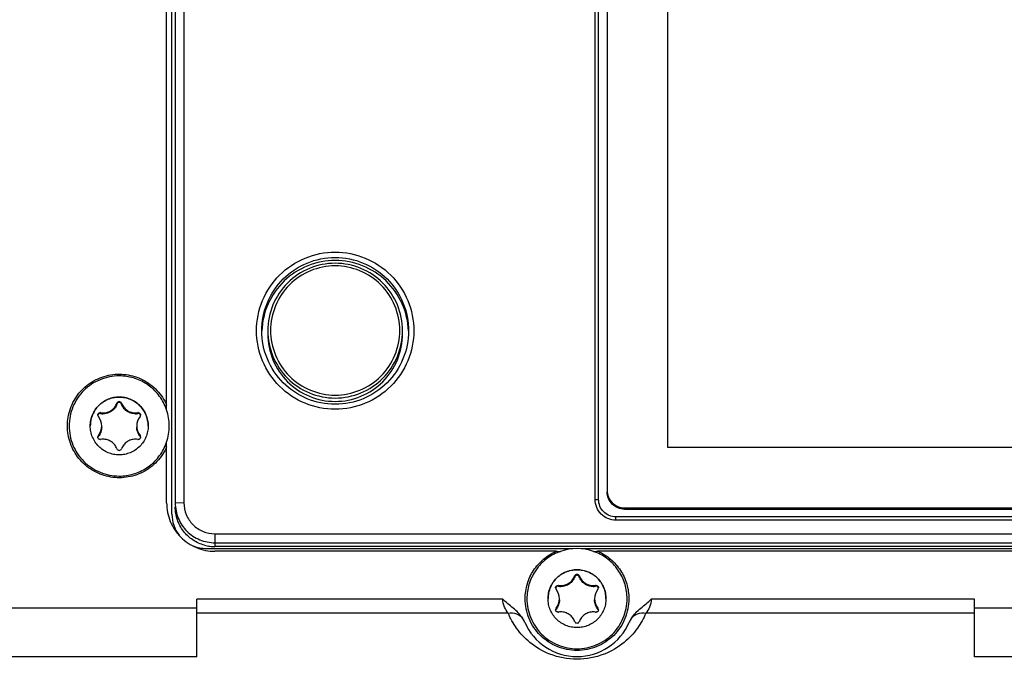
# Model space of a CAD drawing. Header units: millimetres. Extents: x 0 to 420, y 0 to 297.
# Tile 21 of 82: x 105 to 122, y 126 to 137. Entities that reach past the tile are written whole.
import ezdxf

# ---------------------------------------------------------------- set-up
doc = ezdxf.new("R2010")
doc.units = ezdxf.units.MM
doc.header["$LTSCALE"] = 23.1
doc.layers.get('0').update_dxf_attribs({"linetype": 'CONTINUOUS'})
doc.layers.add('02___PRT_ALL_AXES', color=7, linetype='CONTINUOUS')

msp = doc.modelspace()

# ---------------------------------------------------------------- linework, layer by layer
at = {"color": 7, "linetype": 'Continuous'}
for p, q in [((107.1541, 128.5757), (107.1541, 142.0375)), ((107.2122, 141.9367), (107.2122, 128.7707)), ((107.3622, 141.9419), (107.3622, 128.776)), ((114.5041, 128.8319), (114.5041, 141.886)), ((114.5641, 128.8298), (114.5641, 141.8839)), ((114.7141, 141.728), (114.7141, 128.9857)), ((115.7641, 129.7353), (115.7641, 140.9784)), ((107.0622, 130.3887), (107.0622, 140.3193)), ((108.8191, 131.7623), (108.8191, 131.7036)), ((111.1591, 131.7036), (111.1591, 131.7623)), ((106.1996, 130.5025), (106.1996, 130.4873)), ((106.2786, 130.5025), (106.2786, 130.4873)), ((105.9161, 130.3389), (105.9161, 130.3237)), ((106.5622, 130.3389), (106.5622, 130.3237)), ((105.8766, 129.9433), (105.8766, 129.9282)), ((106.6017, 129.9433), (106.6017, 129.9282)), ((107.0622, 128.7718), (107.0622, 129.8257)), ((130.6141, 129.7353), (115.7641, 129.7353)), ((107.3622, 128.776), (107.2122, 128.7707)), ((114.5041, 128.8319), (114.5641, 128.8298)), ((115.0141, 128.6859), (131.3641, 128.6859)), ((115.0141, 128.6639), (115.0141, 128.6859)), ((115.0141, 128.6639), (131.3641, 128.6639)), ((131.5141, 128.53), (114.8641, 128.53)), ((114.8641, 128.4722), (114.8641, 128.53)), ((131.5141, 128.4722), (114.8641, 128.4722)), ((107.9021, 128.2364), (138.4761, 128.2364)), ((107.9021, 128.2364), (107.9021, 128.0132)), ((107.9021, 128.0812), (138.4761, 128.0812)), ((114.1184, 127.9761), (107.7541, 127.9761)), ((138.4761, 128.0132), (107.9021, 128.0132)), ((113.825, 127.9324), (107.9021, 127.9324)), ((132.1184, 127.9761), (114.2598, 127.9761)), ((131.825, 127.9324), (114.5532, 127.9324)), ((114.1496, 127.5043), (114.1496, 127.4892)), ((114.2286, 127.5043), (114.2286, 127.4892)), ((113.8661, 127.3407), (113.8661, 127.3256)), ((114.5122, 127.3407), (114.5122, 127.3256)), ((112.8991, 127.1023), (107.5891, 127.1023)), ((107.5891, 126.0994), (107.5891, 127.1023)), ((121.0891, 127.1023), (115.4791, 127.1023)), ((121.0891, 126.0994), (121.0891, 127.1023)), ((107.5891, 126.9462), (103.3891, 126.9462)), ((113.8266, 126.9451), (113.8266, 126.93)), ((114.5517, 126.9451), (114.5517, 126.93)), ((125.2891, 126.9462), (121.0891, 126.9462)), ((112.9944, 126.8612), (107.5891, 126.8612)), ((121.0891, 126.8612), (115.3838, 126.8612)), ((107.5891, 126.0994), (103.3891, 126.0994)), ((125.2891, 126.0994), (121.0891, 126.0994))]:
    msp.add_line(p, q, dxfattribs=at)
for centre, radius, start, end in [((106.2391, 130.4874), 0.0423, 20.97695, 159.02305), ((105.9094, 130.2972), 0.0422, 179.98538, 219.07105), ((105.9097, 130.2824), 0.0426, 162.49854, 169.756), ((105.9094, 130.297), 0.0424, 80.96467, 89.99301), ((105.9087, 130.2823), 0.0421, 79.9427, 89.04353), ((105.957, 130.5961), 0.2604, 260.96467, 269.99301), ((105.961, 130.5765), 0.2567, 259.92719, 269.09872), ((106.5213, 130.5961), 0.2604, 270.00699, 279.03533), ((106.5172, 130.5771), 0.2573, 270.9109, 280.0632), ((106.5688, 130.297), 0.0424, 90.00699, 99.03533), ((106.5695, 130.2823), 0.0421, 90.95608, 100.05691), ((106.5689, 130.2972), 0.0422, 320.92895, 0.0146), ((106.5685, 130.2824), 0.0426, 10.28944, 17.82732), ((106.2393, 130.1076), 0.8699, 23.48721, 23.81987), ((106.2398, 130.1078), 0.8693, 18.85792, 23.48729), ((106.2401, 130.108), 0.869, 341.14415, 18.85694), ((105.675, 130.1069), 0.2596, 320.93222, 39.06778), ((106.8032, 130.1069), 0.2596, 140.93222, 219.06778), ((105.9094, 129.9167), 0.0422, 140.92895, 180.0146), ((105.9083, 129.9019), 0.0412, 165.44627, 169.94644), ((105.9082, 129.902), 0.041, 157.17708, 165.44866), ((105.9081, 129.902), 0.0409, 140.29126, 157.15702), ((105.9094, 129.9168), 0.0424, 270.00699, 279.03533), ((105.957, 129.6178), 0.2604, 90.00699, 99.03533), ((106.5213, 129.6178), 0.2604, 80.96467, 89.99301), ((106.5688, 129.9168), 0.0424, 260.96467, 269.99301), ((106.5689, 129.9167), 0.0422, 359.98538, 39.07105), ((106.5702, 129.902), 0.0409, 23.04724, 39.70459), ((106.5701, 129.902), 0.041, 14.8186, 23.02505), ((106.57, 129.902), 0.0411, 10.06051, 14.82008), ((106.2398, 130.1081), 0.8693, 336.49369, 341.14317), ((106.2391, 129.7265), 0.0423, 200.97695, 339.02305), ((106.2393, 130.1083), 0.8699, 336.18085, 336.49376), ((107.7534, 128.5757), 0.5993, 179.99942, 217.41424), ((107.9014, 128.6982), 0.685, 254.81817, 262.35808), ((107.9019, 128.7058), 0.6926, 262.39783, 270.01861), ((114.239, 157.2052), 29.2758, 269.18975, 269.34612), ((114.1885, 127.1102), 0.869, 113.47771, 113.79569), ((114.1892, 127.1085), 0.8708, 109.05276, 113.47586), ((114.1891, 127.1088), 0.8704, 70.95052, 109.05303), ((114.189, 127.1085), 0.8708, 66.47281, 70.95073), ((114.1392, 157.2033), 29.2739, 270.65376, 270.81026), ((114.1897, 127.1102), 0.8689, 66.20623, 66.47093), ((114.1891, 127.4892), 0.0423, 20.97695, 159.02305), ((113.8594, 127.299), 0.0422, 179.98538, 219.07105), ((113.8597, 127.2842), 0.0426, 162.49854, 169.756), ((113.625, 127.1088), 0.2596, 320.93222, 39.06778), ((113.8594, 127.2989), 0.0424, 80.96467, 89.99301), ((113.8587, 127.2841), 0.0421, 79.9427, 89.04353), ((113.907, 127.5979), 0.2604, 260.96467, 269.99301), ((113.911, 127.5783), 0.2567, 259.92719, 269.09872), ((114.4713, 127.5979), 0.2604, 270.00699, 279.03533), ((114.4672, 127.5789), 0.2573, 270.9109, 280.0632), ((114.7532, 127.1088), 0.2596, 140.93222, 219.06778), ((114.5188, 127.2989), 0.0424, 90.00699, 99.03533), ((114.5195, 127.2841), 0.0421, 90.95608, 100.05691), ((114.5189, 127.299), 0.0422, 320.92895, 0.0146), ((114.5185, 127.2843), 0.0426, 10.28944, 17.82732), ((113.8594, 126.9185), 0.0422, 140.92895, 180.0146), ((113.8583, 126.9038), 0.0412, 165.44627, 169.94644), ((113.8582, 126.9038), 0.041, 157.17708, 165.44866), ((113.8581, 126.9038), 0.0409, 140.29126, 157.15702), ((113.8594, 126.9186), 0.0424, 270.00699, 279.03533), ((113.907, 126.6196), 0.2604, 90.00699, 99.03533), ((114.4713, 126.6196), 0.2604, 80.96467, 89.99301), ((114.5188, 126.9186), 0.0424, 260.96467, 269.99301), ((114.5189, 126.9185), 0.0422, 359.98538, 39.07105), ((114.5202, 126.9038), 0.0409, 23.04724, 39.70459), ((114.5201, 126.9038), 0.041, 14.8186, 23.02505), ((114.52, 126.9038), 0.0411, 10.06051, 14.82008), ((112.8342, 126.5089), 0.4867, 23.4169, 32.54938), ((114.1891, 126.7283), 0.0423, 200.97695, 339.02305), ((115.544, 126.5089), 0.4867, 147.45076, 156.58241), ((114.1891, 127.0962), 0.99, 203.44448, 336.55552)]:
    msp.add_arc(centre, radius, start, end, dxfattribs=at)
for points, knots in [([(108.6241, 131.7612), (108.6241, 131.9386), (108.6952, 132.2974), (108.9989, 132.7508), (109.4532, 133.0543), (109.9891, 133.1608), (110.525, 133.0543), (110.9794, 132.7508), (111.283, 132.2974), (111.3541, 131.9386), (111.3541, 131.7612)], [0, 0, 0, 0, 0.1249683, 0.2499508, 0.3749646, 0.5, 0.6250354, 0.7500492, 0.8750317, 1, 1, 1, 1]), ([(108.7141, 131.758), (108.7141, 131.9237), (108.7805, 132.2589), (109.0641, 132.6824), (109.4885, 132.9659), (109.9891, 133.0654), (110.4897, 132.9659), (110.9141, 132.6824), (111.1977, 132.2589), (111.2641, 131.9237), (111.2641, 131.758)], [0, 0, 0, 0, 0.1249709, 0.2499507, 0.3749653, 0.5, 0.6250347, 0.7500493, 0.8750291, 1, 1, 1, 1]), ([(111.2631, 131.7579), (111.2566, 131.9193), (111.1805, 132.243), (110.8941, 132.6483), (110.4769, 132.918), (109.9891, 133.0124), (109.5014, 132.918), (109.0841, 132.6483), (108.7977, 132.243), (108.7217, 131.9193), (108.7152, 131.7579)], [0, 0, 0, 0, 0.1249863, 0.249963, 0.3749717, 0.5, 0.6250283, 0.750037, 0.8750137, 1, 1, 1, 1]), ([(111.1591, 131.7623), (111.1591, 131.9144), (111.0982, 132.2219), (110.8379, 132.6106), (110.4485, 132.8708), (109.9891, 132.962), (109.5298, 132.8708), (109.1403, 132.6106), (108.8801, 132.2219), (108.8191, 131.9144), (108.8191, 131.7623)], [0, 0, 0, 0, 0.1249695, 0.2499576, 0.37497, 0.5, 0.62503, 0.7500424, 0.8750305, 1, 1, 1, 1]), ([(111.1112, 131.765), (111.1112, 131.9109), (111.0528, 132.2058), (110.8032, 132.5786), (110.4297, 132.8281), (109.9891, 132.9156), (109.5486, 132.8281), (109.1751, 132.5786), (108.9255, 132.2058), (108.867, 131.9109), (108.867, 131.765)], [0, 0, 0, 0, 0.1249644, 0.2499503, 0.3749649, 0.5, 0.6250351, 0.7500497, 0.8750356, 1, 1, 1, 1]), ([(111.3541, 131.7612), (111.3541, 131.5837), (111.283, 131.2249), (110.9794, 130.7715), (110.525, 130.468), (109.9891, 130.3615), (109.4532, 130.468), (108.9989, 130.7715), (108.6952, 131.2249), (108.6241, 131.5837), (108.6241, 131.7612)], [0, 0, 0, 0, 0.1249683, 0.2499508, 0.3749646, 0.5, 0.6250354, 0.7500492, 0.8750317, 1, 1, 1, 1]), ([(111.2641, 131.758), (111.2641, 131.5923), (111.1977, 131.2572), (110.9141, 130.8336), (110.4897, 130.5501), (109.9891, 130.4507), (109.4885, 130.5501), (109.0641, 130.8336), (108.7805, 131.2572), (108.7141, 131.5923), (108.7141, 131.758)], [0, 0, 0, 0, 0.1249709, 0.2499507, 0.3749653, 0.5, 0.6250347, 0.7500493, 0.8750291, 1, 1, 1, 1]), ([(108.8191, 131.7623), (108.8191, 131.6102), (108.8801, 131.3027), (109.1403, 130.914), (109.5298, 130.6538), (109.9891, 130.5626), (110.4485, 130.6538), (110.8379, 130.914), (111.0982, 131.3027), (111.1591, 131.6102), (111.1591, 131.7623)], [0, 0, 0, 0, 0.1249644, 0.2499503, 0.3749649, 0.5, 0.6250351, 0.7500497, 0.8750356, 1, 1, 1, 1]), ([(108.867, 131.765), (108.867, 131.6192), (108.9255, 131.3243), (109.1751, 130.9515), (109.5486, 130.702), (109.9891, 130.6145), (110.4297, 130.702), (110.8032, 130.9515), (111.0528, 131.3243), (111.1112, 131.6192), (111.1112, 131.765)], [0, 0, 0, 0, 0.1249644, 0.2499503, 0.3749649, 0.5, 0.6250351, 0.7500497, 0.8750356, 1, 1, 1, 1]), ([(105.3391, 130.108), (105.3391, 130.2096), (105.3743, 130.4146), (105.5264, 130.6855), (105.7604, 130.8903), (106.0494, 131.0052), (106.3602, 131.017), (106.6572, 130.9242), (106.9059, 130.738), (107.021, 130.5648), (107.0622, 130.4718)], [0, 0, 0, 0, 0.1249589, 0.2499337, 0.3749335, 0.4999559, 0.6249885, 0.7500146, 0.87502, 1, 1, 1, 1]), ([(106.2391, 130.9774), (106.1823, 130.9774), (106.0683, 130.9662), (105.9041, 130.9164), (105.7527, 130.8356), (105.62, 130.7267), (105.5111, 130.5941), (105.4302, 130.4428), (105.3803, 130.2787), (105.3691, 130.1648), (105.3691, 130.108)], [0, 0, 0, 0, 0.1250404, 0.2500692, 0.37509, 0.5000976, 0.6250901, 0.7500687, 0.8750372, 1, 1, 1, 1]), ([(107.0351, 130.4589), (107.0014, 130.5353), (106.9113, 130.679), (106.7208, 130.8465), (106.4905, 130.9531), (106.3226, 130.9774), (106.2391, 130.9774)], [0, 0, 0, 0, 0.2499412, 0.4999259, 0.7499511, 1, 1, 1, 1]), ([(105.7366, 130.108), (105.7366, 130.1408), (105.7431, 130.2066), (105.7719, 130.3014), (105.8186, 130.3888), (105.8815, 130.4654), (105.9582, 130.5282), (106.0456, 130.5749), (106.1404, 130.6037), (106.2063, 130.6102), (106.2391, 130.6102)], [0, 0, 0, 0, 0.1249624, 0.2499303, 0.3749088, 0.4999015, 0.6249087, 0.7499298, 0.8749571, 1, 1, 1, 1]), ([(106.2391, 130.6091), (106.2063, 130.6091), (106.1406, 130.6027), (106.0458, 130.574), (105.9585, 130.5274), (105.8819, 130.4647), (105.819, 130.3883), (105.7722, 130.3011), (105.7433, 130.2065), (105.7367, 130.1407), (105.7366, 130.108)], [0, 0, 0, 0, 0.1250406, 0.2500669, 0.375088, 0.500096, 0.6250899, 0.7500695, 0.8750379, 1, 1, 1, 1]), ([(105.9569, 130.3357), (105.9829, 130.3357), (106.0353, 130.3436), (106.1065, 130.3782), (106.1642, 130.4322), (106.1903, 130.4782), (106.1996, 130.5025)], [0, 0, 0, 0, 0.2500564, 0.500077, 0.7500554, 1, 1, 1, 1]), ([(106.1996, 130.4873), (106.1908, 130.4638), (106.1656, 130.4177), (106.1082, 130.3619), (106.0357, 130.3266), (105.9826, 130.3194), (105.9569, 130.3198)], [0, 0, 0, 0, 0.241001, 0.4955231, 0.7544165, 1, 1, 1, 1]), ([(106.2391, 130.515), (106.2305, 130.515), (106.2132, 130.5094), (106.2025, 130.495), (106.1996, 130.4873)], [0, 0, 0, 0, 0.5139412, 1, 1, 1, 1]), ([(106.2391, 130.6102), (106.272, 130.6102), (106.3378, 130.6037), (106.4326, 130.5749), (106.5201, 130.5282), (106.5967, 130.4654), (106.6596, 130.3888), (106.7064, 130.3014), (106.7351, 130.2066), (106.7416, 130.1408), (106.7416, 130.108)], [0, 0, 0, 0, 0.1250407, 0.250067, 0.375088, 0.5000961, 0.62509, 0.7500695, 0.8750379, 1, 1, 1, 1]), ([(106.7416, 130.108), (106.7416, 130.1407), (106.735, 130.2065), (106.7061, 130.3011), (106.6593, 130.3883), (106.5964, 130.4647), (106.5198, 130.5274), (106.4324, 130.574), (106.3377, 130.6027), (106.2719, 130.6091), (106.2391, 130.6091)], [0, 0, 0, 0, 0.1249624, 0.2499303, 0.3749088, 0.4999016, 0.6249088, 0.7499299, 0.8749571, 1, 1, 1, 1]), ([(106.2786, 130.4873), (106.2757, 130.495), (106.2651, 130.5094), (106.2478, 130.515), (106.2391, 130.515)], [0, 0, 0, 0, 0.4860732, 1, 1, 1, 1]), ([(106.2786, 130.5025), (106.2879, 130.4782), (106.314, 130.4322), (106.3718, 130.3782), (106.443, 130.3436), (106.4953, 130.3357), (106.5213, 130.3357)], [0, 0, 0, 0, 0.2499446, 0.499923, 0.7499436, 1, 1, 1, 1]), ([(106.5213, 130.3198), (106.4957, 130.3194), (106.4425, 130.3266), (106.37, 130.3619), (106.3127, 130.4177), (106.2875, 130.4638), (106.2786, 130.4873)], [0, 0, 0, 0, 0.2455863, 0.5044767, 0.7589982, 1, 1, 1, 1]), ([(105.8671, 130.2972), (105.8671, 130.3027), (105.8693, 130.3138), (105.8787, 130.3278), (105.8928, 130.3372), (105.9039, 130.3394), (105.9094, 130.3394)], [0, 0, 0, 0, 0.2499307, 0.4998964, 0.749899, 1, 1, 1, 1]), ([(105.9094, 130.3244), (105.9009, 130.3245), (105.8829, 130.3192), (105.8718, 130.3038), (105.8691, 130.2952)], [0, 0, 0, 0, 0.4861196, 1, 1, 1, 1]), ([(106.5688, 130.3394), (106.5743, 130.3394), (106.5854, 130.3372), (106.5995, 130.3278), (106.6089, 130.3138), (106.6111, 130.3027), (106.6111, 130.2972)], [0, 0, 0, 0, 0.250101, 0.5001037, 0.7500693, 1, 1, 1, 1]), ([(106.6091, 130.2955), (106.6063, 130.304), (106.5952, 130.3193), (106.5773, 130.3245), (106.5688, 130.3244)], [0, 0, 0, 0, 0.5139195, 1, 1, 1, 1]), ([(107.0622, 129.7441), (107.021, 129.6512), (106.9059, 129.4779), (106.6572, 129.2917), (106.3602, 129.199), (106.0494, 129.2108), (105.7604, 129.3256), (105.5264, 129.5305), (105.3743, 129.8014), (105.3391, 130.0063), (105.3391, 130.108)], [0, 0, 0, 0, 0.1249812, 0.249986, 0.3750119, 0.5000444, 0.6250666, 0.7500662, 0.8750404, 1, 1, 1, 1]), ([(105.3691, 130.108), (105.3691, 130.0512), (105.3803, 129.9372), (105.4302, 129.7731), (105.5111, 129.6218), (105.62, 129.4892), (105.7527, 129.3804), (105.9041, 129.2995), (106.0683, 129.2497), (106.1823, 129.2385), (106.2391, 129.2385)], [0, 0, 0, 0, 0.1249627, 0.2499309, 0.3749093, 0.4999015, 0.6249089, 0.74993, 0.8749591, 1, 1, 1, 1]), ([(106.2391, 129.6058), (106.2063, 129.6058), (106.1404, 129.6122), (106.0456, 129.641), (105.9582, 129.6877), (105.8815, 129.7506), (105.8186, 129.8272), (105.7719, 129.9146), (105.7431, 130.0093), (105.7366, 130.0752), (105.7366, 130.108)], [0, 0, 0, 0, 0.1250407, 0.250067, 0.375088, 0.5000961, 0.62509, 0.7500695, 0.8750379, 1, 1, 1, 1]), ([(105.9346, 130.0899), (105.9346, 130.0597), (105.9243, 130.001), (105.8945, 129.9497), (105.8766, 129.9282)], [0, 0, 0, 0, 0.5188898, 1, 1, 1, 1]), ([(106.7416, 130.108), (106.7416, 130.0752), (106.7351, 130.0093), (106.7064, 129.9146), (106.6596, 129.8272), (106.5967, 129.7506), (106.5201, 129.6877), (106.4327, 129.641), (106.3378, 129.6122), (106.272, 129.6058), (106.2391, 129.6058)], [0, 0, 0, 0, 0.1249624, 0.2499303, 0.3749088, 0.4999015, 0.6249087, 0.7499298, 0.8749571, 1, 1, 1, 1]), ([(106.6017, 129.9282), (106.5838, 129.9497), (106.554, 130.001), (106.5436, 130.0597), (106.5436, 130.0899)], [0, 0, 0, 0, 0.4811094, 1, 1, 1, 1]), ([(105.9094, 129.8744), (105.9039, 129.8744), (105.8928, 129.8766), (105.8787, 129.886), (105.8693, 129.9001), (105.8671, 129.9112), (105.8671, 129.9167)], [0, 0, 0, 0, 0.250101, 0.5001037, 0.7500693, 1, 1, 1, 1]), ([(106.1996, 129.7113), (106.1903, 129.7356), (106.1642, 129.7816), (106.1065, 129.8357), (106.0353, 129.8703), (105.9829, 129.8782), (105.9569, 129.8782)], [0, 0, 0, 0, 0.2499446, 0.499923, 0.7499436, 1, 1, 1, 1]), ([(106.5213, 129.8782), (106.4953, 129.8782), (106.443, 129.8703), (106.3718, 129.8357), (106.314, 129.7816), (106.2879, 129.7356), (106.2786, 129.7113)], [0, 0, 0, 0, 0.2500564, 0.500077, 0.7500554, 1, 1, 1, 1]), ([(106.6111, 129.9167), (106.6111, 129.9112), (106.6089, 129.9001), (106.5995, 129.886), (106.5854, 129.8766), (106.5743, 129.8744), (106.5688, 129.8744)], [0, 0, 0, 0, 0.2499307, 0.4998964, 0.749899, 1, 1, 1, 1]), ([(106.2391, 129.2385), (106.3226, 129.2385), (106.4905, 129.2628), (106.7208, 129.3694), (106.9113, 129.537), (107.0014, 129.6807), (107.0351, 129.757)], [0, 0, 0, 0, 0.2500481, 0.500073, 0.7500582, 1, 1, 1, 1]), ([(114.7141, 128.9857), (114.7141, 128.9468), (114.7297, 128.8679), (114.7965, 128.7682), (114.8962, 128.7015), (114.9751, 128.6859), (115.0141, 128.6859)], [0, 0, 0, 0, 0.2499296, 0.4999005, 0.7499296, 1, 1, 1, 1]), ([(115.0141, 128.6639), (114.9751, 128.6639), (114.8962, 128.6795), (114.7965, 128.7463), (114.7297, 128.8459), (114.7141, 128.9248), (114.7141, 128.9638)], [0, 0, 0, 0, 0.2501016, 0.5000995, 0.7500392, 1, 1, 1, 1]), ([(107.0622, 128.7718), (107.0622, 128.6626), (107.106, 128.4418), (107.2929, 128.1628), (107.5721, 127.9761), (107.7929, 127.9324), (107.9021, 127.9324)], [0, 0, 0, 0, 0.2499899, 0.4999342, 0.7499078, 1, 1, 1, 1]), ([(107.2122, 128.7707), (107.2122, 128.6811), (107.2482, 128.4997), (107.4016, 128.2705), (107.631, 128.1171), (107.8124, 128.0812), (107.9021, 128.0812)], [0, 0, 0, 0, 0.2499191, 0.4999388, 0.7499739, 1, 1, 1, 1]), ([(107.3622, 128.776), (107.3622, 128.7056), (107.3904, 128.5634), (107.5108, 128.3842), (107.6902, 128.2644), (107.8319, 128.2364), (107.9021, 128.2364)], [0, 0, 0, 0, 0.2506692, 0.5006064, 0.7500304, 1, 1, 1, 1]), ([(114.8641, 128.4722), (114.8173, 128.4722), (114.7226, 128.4909), (114.603, 128.571), (114.5229, 128.6905), (114.5041, 128.7851), (114.5041, 128.8319)], [0, 0, 0, 0, 0.2501009, 0.5000994, 0.7500397, 1, 1, 1, 1]), ([(114.8641, 128.53), (114.8251, 128.53), (114.7462, 128.5456), (114.6465, 128.6124), (114.5797, 128.712), (114.5641, 128.7908), (114.5641, 128.8298)], [0, 0, 0, 0, 0.250101, 0.5000994, 0.7500397, 1, 1, 1, 1]), ([(107.722, 128.0371), (107.6499, 128.0566), (107.5108, 128.1197), (107.3445, 128.276), (107.237, 128.4773), (107.2122, 128.6279), (107.2122, 128.7027)], [0, 0, 0, 0, 0.2498681, 0.499979, 0.7499608, 1, 1, 1, 1]), ([(113.2891, 127.1098), (113.2891, 127.196), (113.3143, 127.3695), (113.4244, 127.6074), (113.5976, 127.8043), (113.7461, 127.8975), (113.825, 127.9324)], [0, 0, 0, 0, 0.2499557, 0.4999272, 0.7499386, 1, 1, 1, 1]), ([(113.8379, 127.9053), (113.7616, 127.8716), (113.6178, 127.7816), (113.4501, 127.5912), (113.3435, 127.361), (113.3191, 127.1932), (113.3191, 127.1098)], [0, 0, 0, 0, 0.2500576, 0.5000727, 0.7500479, 1, 1, 1, 1]), ([(115.0591, 127.1098), (115.0591, 127.1932), (115.0348, 127.3611), (114.9281, 127.5912), (114.7605, 127.7816), (114.6167, 127.8716), (114.5403, 127.9053)], [0, 0, 0, 0, 0.249952, 0.4999271, 0.749942, 1, 1, 1, 1]), ([(114.5532, 127.9324), (114.6321, 127.8975), (114.7807, 127.8043), (114.9538, 127.6074), (115.064, 127.3695), (115.0891, 127.196), (115.0891, 127.1098)], [0, 0, 0, 0, 0.2500616, 0.5000731, 0.7500452, 1, 1, 1, 1]), ([(113.6866, 127.1098), (113.6866, 127.1426), (113.6931, 127.2084), (113.7219, 127.3032), (113.7686, 127.3906), (113.8315, 127.4672), (113.9082, 127.5301), (113.9956, 127.5768), (114.0904, 127.6055), (114.1563, 127.612), (114.1891, 127.612)], [0, 0, 0, 0, 0.1249624, 0.2499303, 0.3749088, 0.4999015, 0.6249087, 0.7499298, 0.8749571, 1, 1, 1, 1]), ([(114.1891, 127.6109), (114.1563, 127.6109), (114.0906, 127.6045), (113.9958, 127.5758), (113.9085, 127.5292), (113.8319, 127.4665), (113.769, 127.3901), (113.7222, 127.3029), (113.6933, 127.2083), (113.6867, 127.1426), (113.6866, 127.1098)], [0, 0, 0, 0, 0.1250406, 0.2500669, 0.375088, 0.500096, 0.6250899, 0.7500695, 0.8750379, 1, 1, 1, 1]), ([(114.1891, 127.612), (114.222, 127.612), (114.2878, 127.6055), (114.3826, 127.5768), (114.4701, 127.5301), (114.5467, 127.4672), (114.6096, 127.3906), (114.6564, 127.3032), (114.6851, 127.2084), (114.6916, 127.1426), (114.6916, 127.1098)], [0, 0, 0, 0, 0.1250407, 0.250067, 0.375088, 0.5000961, 0.62509, 0.7500695, 0.8750379, 1, 1, 1, 1]), ([(114.6916, 127.1098), (114.6916, 127.1426), (114.685, 127.2083), (114.6561, 127.3029), (114.6093, 127.3901), (114.5464, 127.4665), (114.4698, 127.5292), (114.3824, 127.5758), (114.2877, 127.6045), (114.2219, 127.6109), (114.1891, 127.6109)], [0, 0, 0, 0, 0.1249624, 0.2499303, 0.3749088, 0.4999016, 0.6249088, 0.7499299, 0.8749571, 1, 1, 1, 1]), ([(113.9069, 127.3375), (113.9329, 127.3375), (113.9853, 127.3454), (114.0565, 127.38), (114.1142, 127.4341), (114.1403, 127.4801), (114.1496, 127.5043)], [0, 0, 0, 0, 0.2500564, 0.500077, 0.7500554, 1, 1, 1, 1]), ([(114.1496, 127.4892), (114.1408, 127.4656), (114.1156, 127.4195), (114.0582, 127.3637), (113.9857, 127.3285), (113.9326, 127.3212), (113.9069, 127.3216)], [0, 0, 0, 0, 0.241001, 0.4955231, 0.7544165, 1, 1, 1, 1]), ([(114.1891, 127.5168), (114.1805, 127.5168), (114.1632, 127.5112), (114.1525, 127.4968), (114.1496, 127.4892)], [0, 0, 0, 0, 0.5139412, 1, 1, 1, 1]), ([(114.2286, 127.4892), (114.2257, 127.4968), (114.2151, 127.5112), (114.1978, 127.5168), (114.1891, 127.5168)], [0, 0, 0, 0, 0.4860732, 1, 1, 1, 1]), ([(114.2286, 127.5043), (114.2379, 127.4801), (114.264, 127.4341), (114.3218, 127.38), (114.393, 127.3454), (114.4453, 127.3375), (114.4713, 127.3375)], [0, 0, 0, 0, 0.2499446, 0.499923, 0.7499436, 1, 1, 1, 1]), ([(114.4713, 127.3216), (114.4457, 127.3212), (114.3925, 127.3285), (114.32, 127.3637), (114.2627, 127.4195), (114.2375, 127.4656), (114.2286, 127.4892)], [0, 0, 0, 0, 0.2455863, 0.5044767, 0.7589982, 1, 1, 1, 1]), ([(113.8171, 127.299), (113.8171, 127.3045), (113.8193, 127.3156), (113.8287, 127.3297), (113.8428, 127.3391), (113.8539, 127.3413), (113.8594, 127.3413)], [0, 0, 0, 0, 0.2499307, 0.4998964, 0.749899, 1, 1, 1, 1]), ([(113.8594, 127.3262), (113.8509, 127.3263), (113.8329, 127.321), (113.8218, 127.3056), (113.8191, 127.2971)], [0, 0, 0, 0, 0.4861196, 1, 1, 1, 1]), ([(114.5188, 127.3413), (114.5243, 127.3413), (114.5354, 127.3391), (114.5495, 127.3297), (114.5589, 127.3156), (114.5611, 127.3045), (114.5611, 127.299)], [0, 0, 0, 0, 0.250101, 0.5001037, 0.7500693, 1, 1, 1, 1]), ([(114.5591, 127.2973), (114.5563, 127.3058), (114.5452, 127.3211), (114.5273, 127.3263), (114.5188, 127.3262)], [0, 0, 0, 0, 0.5139195, 1, 1, 1, 1]), ([(113.2445, 126.7708), (113.2015, 126.838), (113.0839, 126.9506), (112.956, 127.046), (112.8991, 127.1023)], [0, 0, 0, 0, 0.499258, 1, 1, 1, 1]), ([(112.9944, 126.8612), (112.9696, 126.8917), (112.9211, 126.9657), (112.8995, 127.054), (112.8991, 127.1023)], [0, 0, 0, 0, 0.4489412, 1, 1, 1, 1]), ([(115.0891, 127.1098), (115.0891, 126.9928), (115.0423, 126.7563), (114.8421, 126.4573), (114.5425, 126.2571), (114.1891, 126.1869), (113.8358, 126.2571), (113.5362, 126.4573), (113.336, 126.7563), (113.2891, 126.9928), (113.2891, 127.1098)], [0, 0, 0, 0, 0.1249644, 0.2499503, 0.3749649, 0.5, 0.6250351, 0.7500497, 0.8750357, 1, 1, 1, 1]), ([(113.3191, 127.1098), (113.3191, 127.053), (113.3303, 126.939), (113.3802, 126.7749), (113.4611, 126.6236), (113.57, 126.491), (113.7027, 126.3822), (113.8541, 126.3013), (114.0183, 126.2515), (114.1323, 126.2403), (114.1891, 126.2403)], [0, 0, 0, 0, 0.1249627, 0.2499309, 0.3749093, 0.4999015, 0.6249089, 0.74993, 0.8749591, 1, 1, 1, 1]), ([(114.1891, 126.6076), (114.1563, 126.6076), (114.0904, 126.6141), (113.9956, 126.6428), (113.9082, 126.6895), (113.8315, 126.7524), (113.7686, 126.829), (113.7219, 126.9164), (113.6931, 127.0112), (113.6866, 127.077), (113.6866, 127.1098)], [0, 0, 0, 0, 0.1250407, 0.250067, 0.375088, 0.5000961, 0.62509, 0.7500695, 0.8750379, 1, 1, 1, 1]), ([(113.8846, 127.0917), (113.8846, 127.0615), (113.8743, 127.0029), (113.8445, 126.9515), (113.8266, 126.93)], [0, 0, 0, 0, 0.5188898, 1, 1, 1, 1]), ([(114.6916, 127.1098), (114.6916, 127.077), (114.6851, 127.0112), (114.6564, 126.9164), (114.6096, 126.829), (114.5467, 126.7524), (114.4701, 126.6895), (114.3827, 126.6428), (114.2878, 126.6141), (114.222, 126.6076), (114.1891, 126.6076)], [0, 0, 0, 0, 0.1249624, 0.2499303, 0.3749088, 0.4999015, 0.6249087, 0.7499298, 0.8749571, 1, 1, 1, 1]), ([(114.1891, 126.2403), (114.246, 126.2403), (114.36, 126.2515), (114.5242, 126.3013), (114.6756, 126.3822), (114.8083, 126.491), (114.9172, 126.6236), (114.9981, 126.7749), (115.0479, 126.939), (115.0591, 127.053), (115.0591, 127.1098)], [0, 0, 0, 0, 0.1250404, 0.2500692, 0.37509, 0.5000976, 0.6250901, 0.7500687, 0.8750372, 1, 1, 1, 1]), ([(114.5517, 126.93), (114.5338, 126.9515), (114.504, 127.0029), (114.4936, 127.0615), (114.4936, 127.0917)], [0, 0, 0, 0, 0.4811094, 1, 1, 1, 1]), ([(115.1338, 126.7708), (115.1767, 126.838), (115.2943, 126.9506), (115.4222, 127.046), (115.4791, 127.1023)], [0, 0, 0, 0, 0.4992546, 1, 1, 1, 1]), ([(115.4791, 127.1023), (115.4788, 127.054), (115.4572, 126.9657), (115.4087, 126.8917), (115.3838, 126.8612)], [0, 0, 0, 0, 0.5510588, 1, 1, 1, 1]), ([(113.8594, 126.8762), (113.8539, 126.8762), (113.8428, 126.8784), (113.8287, 126.8878), (113.8193, 126.9019), (113.8171, 126.913), (113.8171, 126.9185)], [0, 0, 0, 0, 0.250101, 0.5001037, 0.7500693, 1, 1, 1, 1]), ([(114.1496, 126.7132), (114.1403, 126.7374), (114.1142, 126.7834), (114.0565, 126.8375), (113.9853, 126.8721), (113.9329, 126.88), (113.9069, 126.88)], [0, 0, 0, 0, 0.2499446, 0.499923, 0.7499436, 1, 1, 1, 1]), ([(114.4713, 126.88), (114.4453, 126.88), (114.393, 126.8721), (114.3218, 126.8375), (114.264, 126.7834), (114.2379, 126.7374), (114.2286, 126.7132)], [0, 0, 0, 0, 0.2500564, 0.500077, 0.7500554, 1, 1, 1, 1]), ([(114.5611, 126.9185), (114.5611, 126.913), (114.5589, 126.9019), (114.5495, 126.8878), (114.5354, 126.8784), (114.5243, 126.8762), (114.5188, 126.8762)], [0, 0, 0, 0, 0.2499307, 0.4998964, 0.749899, 1, 1, 1, 1]), ([(112.9944, 126.8612), (113.0421, 126.867), (113.1371, 126.8596), (113.2178, 126.8052), (113.2445, 126.7708)], [0, 0, 0, 0, 0.5245032, 1, 1, 1, 1]), ([(115.3838, 126.8612), (115.3457, 126.7677), (115.2415, 126.5787), (115.0017, 126.3231), (114.6459, 126.114), (114.1891, 126.0271), (113.7323, 126.114), (113.3765, 126.3231), (113.1368, 126.5787), (113.0325, 126.7677), (112.9944, 126.8612)], [0, 0, 0, 0, 0.0995344, 0.2105393, 0.3417987, 0.5000011, 0.6582045, 0.7894626, 0.9004663, 1, 1, 1, 1]), ([(115.1338, 126.7708), (115.1605, 126.8052), (115.2412, 126.8596), (115.3361, 126.867), (115.3838, 126.8612)], [0, 0, 0, 0, 0.4754969, 1, 1, 1, 1])]:
    msp.add_open_spline(points, degree=3, knots=knots, dxfattribs=at)
msp.add_open_spline([(107.7541, 127.9761), (107.678, 127.9761), (107.6006, 127.9911), (107.5301, 128.0195)], degree=3, dxfattribs=at)
at = {"layer": '02___PRT_ALL_AXES', "color": 7, "linetype": 'Continuous'}
msp.add_open_spline([(108.8191, 131.7036), (108.8191, 131.5515), (108.8801, 131.244), (109.1403, 130.8553), (109.5298, 130.5951), (109.9891, 130.5039), (110.4485, 130.5951), (110.8379, 130.8553), (111.0982, 131.244), (111.1591, 131.5515), (111.1591, 131.7036)], degree=3, knots=[0, 0, 0, 0, 0.1249648, 0.2499503, 0.3749649, 0.5, 0.6250351, 0.7500497, 0.8750352, 1, 1, 1, 1], dxfattribs=at)

doc.saveas('drawing.dxf')
